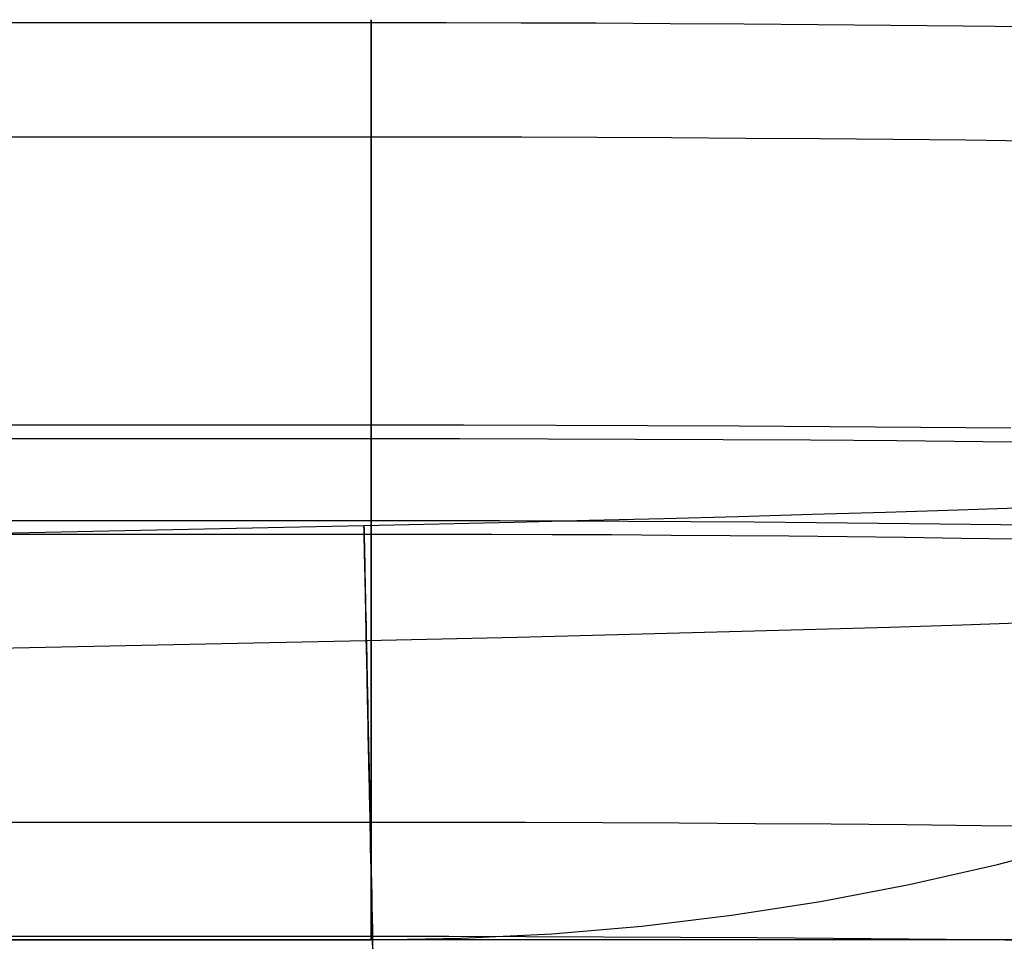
# Model space of a CAD drawing. Header units: millimetres. Extents: x -653 to -103, y 0 to 350.
# Tile 68 of 112: x -230 to -213, y 16 to 32. Entities that reach past the tile are written whole.
import ezdxf

# ---------------------------------------------------------------- set-up
doc = ezdxf.new("R2010")
doc.units = ezdxf.units.MM
doc.layers.add('Level Side Table Ferm Living', color=7, linetype='Continuous', true_color=0x000000)

msp = doc.modelspace()

# ---------------------------------------------------------------- linework, layer by layer
at = {"layer": 'Level Side Table Ferm Living'}
for p, q in [((-223.937, 31.944, 214.051), (-606.937, 31.944, 214.051)), ((-223.937, 31.99, 214.604), (-223.937, 31.999, 214.882)), ((-223.937, 31.999, 214.882), (-223.937, 31.998, 215.16)), ((-223.937, 31.998, 215.16), (-223.937, 31.988, 215.437)), ((-223.937, 31.972, 214.327), (-223.937, 31.99, 214.604)), ((-223.937, 31.988, 215.437), (-223.937, 31.968, 215.714)), ((-223.937, 31.944, 214.051), (-223.937, 31.972, 214.327)), ((-223.937, 31.968, 215.714), (-223.937, 31.938, 215.99)), ((-222.634, 31.943, 214.028), (-223.937, 31.944, 214.051)), ((-223.937, 31.906, 213.776), (-223.937, 31.944, 214.051)), ((-223.937, 31.938, 215.99), (-223.937, 31.899, 216.265)), ((-223.937, 31.859, 213.502), (-223.937, 31.906, 213.776)), ((-223.937, 31.899, 216.265), (-223.937, 31.851, 216.538)), ((-223.937, 31.802, 213.23), (-223.937, 31.859, 213.502)), ((-221.331, 31.94, 213.96), (-222.634, 31.943, 214.028)), ((-220.032, 31.936, 213.846), (-221.331, 31.94, 213.96)), ((-218.738, 31.929, 213.688), (-220.032, 31.936, 213.846)), ((-217.45, 31.922, 213.484), (-218.738, 31.929, 213.688)), ((-216.17, 31.912, 213.235), (-217.45, 31.922, 213.484)), ((-214.9, 31.901, 212.942), (-216.17, 31.912, 213.235)), ((-213.64, 31.888, 212.605), (-214.9, 31.901, 212.942)), ((-212.393, 31.873, 212.224), (-213.64, 31.888, 212.605)), ((-223.937, 31.851, 216.538), (-223.937, 31.793, 216.81)), ((-223.937, 31.736, 212.961), (-223.937, 31.802, 213.23)), ((-223.937, 31.793, 216.81), (-223.937, 31.725, 217.079)), ((-223.937, 31.66, 212.693), (-223.937, 31.736, 212.961)), ((-223.937, 31.725, 217.079), (-223.937, 31.648, 217.346)), ((-223.937, 31.576, 212.429), (-223.937, 31.66, 212.693)), ((-223.937, 31.648, 217.346), (-223.937, 31.562, 217.61)), ((-223.937, 31.482, 212.168), (-223.937, 31.576, 212.429)), ((-223.937, 31.562, 217.61), (-223.937, 31.467, 217.871)), ((-223.937, 31.379, 211.91), (-223.937, 31.482, 212.168)), ((-223.937, 31.467, 217.871), (-223.937, 31.363, 218.129)), ((-223.937, 31.267, 211.655), (-223.937, 31.379, 211.91)), ((-223.937, 31.363, 218.129), (-223.937, 31.25, 218.382)), ((-223.937, 31.147, 211.405), (-223.937, 31.267, 211.655)), ((-223.937, 31.25, 218.382), (-223.937, 31.128, 218.632)), ((-223.937, 31.018, 211.159), (-223.937, 31.147, 211.405)), ((-223.937, 31.128, 218.632), (-223.937, 30.998, 218.877)), ((-223.937, 30.88, 210.918), (-223.937, 31.018, 211.159)), ((-223.937, 30.998, 218.877), (-223.937, 30.859, 219.118)), ((-223.937, 30.734, 210.682), (-223.937, 30.88, 210.918)), ((-223.937, 30.859, 219.118), (-223.937, 30.712, 219.353)), ((-223.937, 30.581, 210.451), (-223.937, 30.734, 210.682)), ((-223.937, 30.712, 219.353), (-223.937, 30.557, 219.583)), ((-223.937, 30.419, 210.225), (-223.937, 30.581, 210.451)), ((-223.937, 30.557, 219.583), (-223.937, 30.394, 219.808)), ((-223.937, 30.249, 210.005), (-223.937, 30.419, 210.225)), ((-223.937, 30.394, 219.808), (-223.937, 30.223, 220.027)), ((-223.937, 30.072, 209.791), (-223.937, 30.249, 210.005)), ((-223.937, 30.223, 220.027), (-223.937, 30.045, 220.24)), ((-223.937, 29.888, 209.584), (-223.937, 30.072, 209.791)), ((-223.937, 30.045, 220.24), (-223.937, 29.859, 220.447)), ((-223.937, 29.991, 215.328), (-223.937, 29.999, 215.12)), ((-223.937, 29.999, 215.12), (-223.937, 29.999, 214.911)), ((-223.937, 29.999, 214.911), (-223.937, 29.993, 214.703)), ((-223.937, 29.993, 214.703), (-223.937, 29.979, 214.495)), ((-223.937, 29.976, 215.535), (-223.937, 29.991, 215.328)), ((-223.937, 29.979, 214.495), (-223.937, 29.958, 214.288)), ((-223.937, 29.954, 215.743), (-223.937, 29.976, 215.535)), ((-223.937, 29.958, 214.288), (-606.937, 29.958, 214.288)), ((-222.628, 29.957, 214.265), (-223.937, 29.958, 214.288)), ((-223.937, 29.958, 214.288), (-223.937, 29.929, 214.082)), ((-223.937, 29.924, 215.949), (-223.937, 29.954, 215.743)), ((-223.937, 29.929, 214.082), (-223.937, 29.894, 213.877)), ((-223.937, 29.888, 216.154), (-223.937, 29.924, 215.949)), ((-223.937, 29.894, 213.877), (-223.937, 29.851, 213.673)), ((-223.937, 29.696, 209.382), (-223.937, 29.888, 209.584)), ((-223.937, 29.844, 216.357), (-223.937, 29.888, 216.154)), ((-223.937, 29.859, 220.447), (-223.937, 29.667, 220.647)), ((-223.937, 29.851, 213.673), (-223.937, 29.802, 213.47)), ((-223.937, 29.794, 216.559), (-223.937, 29.844, 216.357)), ((-221.32, 29.954, 214.197), (-222.628, 29.957, 214.265)), ((-220.016, 29.95, 214.083), (-221.32, 29.954, 214.197)), ((-218.716, 29.944, 213.923), (-220.016, 29.95, 214.083)), ((-217.422, 29.936, 213.719), (-218.716, 29.944, 213.923)), ((-216.137, 29.926, 213.469), (-217.422, 29.936, 213.719)), ((-214.861, 29.915, 213.175), (-216.137, 29.926, 213.469)), ((-213.596, 29.902, 212.836), (-214.861, 29.915, 213.175)), ((-212.343, 29.887, 212.453), (-213.596, 29.902, 212.836)), ((-223.937, 29.802, 213.47), (-223.937, 29.745, 213.27)), ((-223.937, 29.736, 216.76), (-223.937, 29.794, 216.559)), ((-223.937, 29.745, 213.27), (-223.937, 29.682, 213.072)), ((-223.937, 29.672, 216.958), (-223.937, 29.736, 216.76)), ((-223.937, 29.498, 209.188), (-223.937, 29.696, 209.382)), ((-223.937, 29.682, 213.072), (-223.937, 29.611, 212.876)), ((-223.937, 29.6, 217.153), (-223.937, 29.672, 216.958)), ((-223.937, 29.667, 220.647), (-223.937, 29.467, 220.84)), ((-223.937, 29.611, 212.876), (-223.937, 29.534, 212.682)), ((-223.937, 29.522, 217.346), (-223.937, 29.6, 217.153)), ((-223.937, 29.534, 212.682), (-223.937, 29.45, 212.491)), ((-223.937, 29.437, 217.537), (-223.937, 29.522, 217.346)), ((-223.937, 29.293, 209.001), (-223.937, 29.498, 209.188)), ((-223.937, 29.467, 220.84), (-223.937, 29.261, 221.026)), ((-223.937, 29.45, 212.491), (-223.937, 29.36, 212.304)), ((-223.937, 29.346, 217.724), (-223.937, 29.437, 217.537)), ((-223.937, 29.36, 212.304), (-223.937, 29.263, 212.119)), ((-223.937, 29.248, 217.908), (-223.937, 29.346, 217.724)), ((-223.937, 29.081, 208.821), (-223.937, 29.293, 209.001)), ((-223.937, 29.263, 212.119), (-223.937, 29.16, 211.938)), ((-223.937, 29.261, 221.026), (-223.937, 29.049, 221.205)), ((-223.937, 29.144, 218.088), (-223.937, 29.248, 217.908)), ((-223.937, 29.16, 211.938), (-223.937, 29.051, 211.761)), ((-223.937, 29.034, 218.265), (-223.937, 29.144, 218.088)), ((-223.937, 28.864, 208.648), (-223.937, 29.081, 208.821)), ((-223.937, 29.051, 211.761), (-223.937, 28.935, 211.588)), ((-223.937, 29.049, 221.205), (-223.937, 28.831, 221.377)), ((-223.937, 28.918, 218.438), (-223.937, 29.034, 218.265)), ((-223.937, 28.935, 211.588), (-223.937, 28.814, 211.419)), ((-223.937, 28.795, 218.606), (-223.937, 28.918, 218.438)), ((-223.937, 28.64, 208.483), (-223.937, 28.864, 208.648)), ((-223.937, 28.831, 221.377), (-223.937, 28.606, 221.541)), ((-223.937, 28.814, 211.419), (-223.937, 28.687, 211.254)), ((-223.937, 28.667, 218.77), (-223.937, 28.795, 218.606)), ((-223.937, 28.687, 211.254), (-223.937, 28.554, 211.093)), ((-223.937, 28.534, 218.93), (-223.937, 28.667, 218.77)), ((-223.937, 28.411, 208.326), (-223.937, 28.64, 208.483)), ((-223.937, 28.606, 221.541), (-223.937, 28.376, 221.697)), ((-223.937, 28.554, 211.093), (-223.937, 28.416, 210.938)), ((-223.937, 28.394, 219.085), (-223.937, 28.534, 218.93)), ((-223.937, 28.416, 210.938), (-223.937, 28.272, 210.787)), ((-223.937, 28.177, 208.177), (-223.937, 28.411, 208.326)), ((-223.937, 28.25, 219.235), (-223.937, 28.394, 219.085)), ((-223.937, 28.376, 221.697), (-223.937, 28.141, 221.844)), ((-223.937, 28.272, 210.787), (-223.937, 28.123, 210.641)), ((-223.937, 28.1, 219.38), (-223.937, 28.25, 219.235)), ((-223.937, 27.938, 208.036), (-223.937, 28.177, 208.177)), ((-223.937, 28.141, 221.844), (-223.937, 27.901, 221.984)), ((-223.937, 28.123, 210.641), (-223.937, 27.969, 210.501)), ((-223.937, 27.946, 219.52), (-223.937, 28.1, 219.38)), ((-223.937, 27.969, 210.501), (-223.937, 27.811, 210.366)), ((-223.937, 27.787, 219.654), (-223.937, 27.946, 219.52)), ((-223.937, 27.694, 207.904), (-223.937, 27.938, 208.036)), ((-223.937, 27.901, 221.984), (-223.937, 27.657, 222.115)), ((-223.937, 27.811, 210.366), (-223.937, 27.648, 210.236)), ((-223.937, 27.623, 219.783), (-223.937, 27.787, 219.654)), ((-223.937, 27.445, 207.78), (-223.937, 27.694, 207.904)), ((-223.937, 27.657, 222.115), (-223.937, 27.407, 222.238)), ((-223.937, 27.648, 210.236), (-223.937, 27.48, 210.112)), ((-223.937, 27.455, 219.905), (-223.937, 27.623, 219.783)), ((-223.937, 27.48, 210.112), (-223.937, 27.308, 209.994)), ((-223.937, 27.282, 220.022), (-223.937, 27.455, 219.905)), ((-223.937, 27.192, 207.664), (-223.937, 27.445, 207.78)), ((-223.937, 27.407, 222.238), (-223.937, 27.154, 222.352)), ((-223.937, 27.308, 209.994), (-223.937, 27.133, 209.883)), ((-223.937, 27.106, 220.133), (-223.937, 27.282, 220.022)), ((-223.937, 26.936, 207.558), (-223.937, 27.192, 207.664)), ((-223.937, 27.154, 222.352), (-223.937, 26.897, 222.457)), ((-223.937, 27.133, 209.883), (-223.937, 26.953, 209.777)), ((-223.937, 26.926, 220.238), (-223.937, 27.106, 220.133)), ((-223.937, 26.953, 209.777), (-223.937, 26.77, 209.678)), ((-223.937, 26.676, 207.461), (-223.937, 26.936, 207.558)), ((-223.937, 26.742, 220.336), (-223.937, 26.926, 220.238)), ((-223.937, 26.897, 222.457), (-223.937, 26.637, 222.553)), ((-223.937, 26.77, 209.678), (-223.937, 26.584, 209.585)), ((-223.937, 26.556, 220.428), (-223.937, 26.742, 220.336)), ((-223.937, 26.413, 207.372), (-223.937, 26.676, 207.461)), ((-223.937, 26.637, 222.553), (-223.937, 26.373, 222.64)), ((-223.937, 26.584, 209.585), (-223.937, 26.394, 209.498)), ((-223.937, 26.366, 220.514), (-223.937, 26.556, 220.428)), ((-223.937, 26.146, 207.293), (-223.937, 26.413, 207.372)), ((-223.937, 26.394, 209.498), (-223.937, 26.202, 209.419)), ((-223.937, 26.373, 222.64), (-223.937, 26.106, 222.718)), ((-223.937, 26.173, 220.593), (-223.937, 26.366, 220.514)), ((-223.937, 26.202, 209.419), (-223.937, 26.007, 209.345)), ((-223.937, 25.977, 220.665), (-223.937, 26.173, 220.593)), ((-223.937, 25.878, 207.223), (-223.937, 26.146, 207.293)), ((-223.937, 26.106, 222.718), (-223.937, 25.837, 222.786)), ((-223.937, 26.007, 209.345), (-223.937, 25.809, 209.279)), ((-223.937, 25.78, 220.73), (-223.937, 25.977, 220.665)), ((-223.937, 25.607, 207.163), (-223.937, 25.878, 207.223)), ((-223.937, 25.837, 222.786), (-223.937, 25.566, 222.845)), ((-223.937, 25.809, 209.279), (-223.937, 25.61, 209.22)), ((-223.937, 25.58, 220.788), (-223.937, 25.78, 220.73)), ((-223.937, 25.61, 209.22), (-223.937, 25.408, 209.167)), ((-223.937, 25.334, 207.112), (-223.937, 25.607, 207.163)), ((-223.937, 25.378, 220.84), (-223.937, 25.58, 220.788)), ((-223.937, 25.566, 222.845), (-223.937, 25.293, 222.895)), ((-223.937, 25.408, 209.167), (-223.937, 25.205, 209.122)), ((-223.937, 25.174, 220.884), (-223.937, 25.378, 220.84)), ((-223.937, 25.059, 207.07), (-223.937, 25.334, 207.112)), ((-223.937, 25.293, 222.895), (-223.937, 25.018, 222.935)), ((-223.937, 25.205, 209.122), (-223.937, 25, 209.084)), ((-223.937, 24.969, 220.921), (-223.937, 25.174, 220.884)), ((-223.937, 24.783, 207.038), (-223.937, 25.059, 207.07)), ((-223.937, 25.018, 222.935), (-223.937, 24.742, 222.965)), ((-223.937, 24.949, 222.943), (-606.937, 24.949, 222.944)), ((-223.937, 25, 209.084), (-223.937, 24.794, 209.053)), ((-223.937, 24.763, 220.951), (-223.937, 24.969, 220.921)), ((-222.333, 24.948, 222.915), (-223.937, 24.949, 222.943)), ((-220.73, 24.945, 222.831), (-222.333, 24.948, 222.915)), ((-219.132, 24.939, 222.692), (-220.73, 24.945, 222.831)), ((-217.539, 24.932, 222.496), (-219.132, 24.939, 222.692)), ((-215.954, 24.922, 222.245), (-217.539, 24.932, 222.496)), ((-214.379, 24.91, 221.939), (-215.954, 24.922, 222.245)), ((-212.815, 24.896, 221.579), (-214.379, 24.91, 221.939)), ((-223.937, 24.712, 220.958), (-606.937, 24.712, 220.958)), ((-223.937, 24.794, 209.053), (-223.937, 24.587, 209.029)), ((-223.937, 24.506, 207.016), (-223.937, 24.783, 207.038)), ((-223.937, 24.556, 220.974), (-223.937, 24.763, 220.951)), ((-223.937, 24.742, 222.965), (-223.937, 24.465, 222.986)), ((-222.402, 24.711, 220.931), (-223.937, 24.712, 220.958)), ((-220.869, 24.708, 220.85), (-222.402, 24.711, 220.931)), ((-219.34, 24.702, 220.717), (-220.869, 24.708, 220.85)), ((-217.816, 24.695, 220.53), (-219.34, 24.702, 220.717)), ((-216.3, 24.686, 220.29), (-217.816, 24.695, 220.53)), ((-214.793, 24.675, 219.997), (-216.3, 24.686, 220.29)), ((-213.297, 24.661, 219.652), (-214.793, 24.675, 219.997)), ((-223.937, 24.587, 209.029), (-223.937, 24.38, 209.012)), ((-223.937, 24.349, 220.99), (-223.937, 24.556, 220.974)), ((-223.937, 24.229, 207.003), (-223.937, 24.506, 207.016)), ((-211.815, 24.646, 219.255), (-213.297, 24.661, 219.652)), ((-223.937, 24.465, 222.986), (-223.937, 24.187, 222.998)), ((-223.937, 24.38, 209.012), (-223.937, 24.172, 209.002)), ((-223.937, 24.141, 220.998), (-223.937, 24.349, 220.99)), ((-223.937, 23.951, 207), (-223.937, 24.229, 207.003)), ((-223.937, 24.187, 222.998), (-223.937, 23.91, 222.999)), ((-223.937, 24.172, 209.002), (-223.937, 23.964, 209)), ((-223.937, 23.932, 220.999), (-223.937, 24.141, 220.998)), ((-223.937, 23.964, 209), (-223.937, 23.755, 209.005)), ((-223.937, 23.674, 207.007), (-223.937, 23.951, 207)), ((-223.937, 23.724, 220.994), (-223.937, 23.932, 220.999)), ((-223.937, 23.91, 222.999), (-223.937, 23.632, 222.991)), ((-223.937, 23.755, 209.005), (-223.937, 23.547, 209.017)), ((-223.937, 23.516, 220.98), (-223.937, 23.724, 220.994)), ((-223.937, 23.397, 207.023), (-223.937, 23.674, 207.007)), ((-223.937, 23.632, 222.991), (-223.937, 23.355, 222.974)), ((-223.937, 23.547, 209.017), (-223.937, 23.34, 209.036)), ((-223.937, 23.309, 220.96), (-223.937, 23.516, 220.98)), ((-214.995, 23.438, 9.279), (-213.731, 23.477, 9.618)), ((-213.731, 23.477, 9.618), (-212.479, 23.518, 10)), ((-223.937, 23.12, 207.048), (-223.937, 23.397, 207.023)), ((-223.937, 23.355, 222.974), (-223.937, 23.079, 222.947)), ((-223.937, 23.34, 209.036), (-223.937, 23.133, 209.063)), ((-223.937, 23.103, 220.932), (-223.937, 23.309, 220.96)), ((-221.45, 23.264, 8.258), (-220.146, 23.295, 8.372)), ((-220.146, 23.295, 8.372), (-218.847, 23.328, 8.531)), ((-218.847, 23.328, 8.531), (-217.554, 23.363, 8.736)), ((-217.554, 23.363, 8.736), (-216.27, 23.4, 8.985)), ((-216.27, 23.4, 8.985), (-214.995, 23.438, 9.279)), ((-223.937, 23.288, 209.042), (-606.937, 23.288, 209.042)), ((-532.112, 16.788, 8.167), (-224.065, 23.206, 8.167)), ((-224.065, 23.206, 8.167), (-222.757, 23.234, 8.189)), ((-224.065, 23.206, 8.167), (-224.065, 23.207, 7.889)), ((-224.065, 23.207, 7.889), (-224.065, 23.198, 7.611)), ((-224.065, 23.195, 8.444), (-224.065, 23.206, 8.167)), ((-224.065, 23.198, 7.611), (-224.065, 23.18, 7.334)), ((-224.065, 23.175, 8.721), (-224.065, 23.195, 8.444)), ((-224.065, 23.18, 7.334), (-224.064, 23.152, 7.058)), ((-224.064, 23.145, 8.997), (-224.065, 23.175, 8.721)), ((-224.064, 23.152, 7.058), (-224.063, 23.114, 6.783)), ((-224.063, 23.106, 9.272), (-224.064, 23.145, 8.997)), ((-222.82, 23.288, 209.023), (-223.937, 23.288, 209.042)), ((-223.937, 23.133, 209.063), (-223.937, 22.928, 209.096)), ((-221.704, 23.285, 208.964), (-222.82, 23.288, 209.023)), ((-222.757, 23.234, 8.189), (-221.45, 23.264, 8.258)), ((-220.59, 23.282, 208.867), (-221.704, 23.285, 208.964)), ((-219.481, 23.276, 208.731), (-220.59, 23.282, 208.867)), ((-218.377, 23.27, 208.556), (-219.481, 23.276, 208.731)), ((-217.28, 23.261, 208.343), (-218.377, 23.27, 208.556)), ((-216.191, 23.252, 208.092), (-217.28, 23.261, 208.343)), ((-215.112, 23.24, 207.803), (-216.191, 23.252, 208.092)), ((-214.043, 23.228, 207.476), (-215.112, 23.24, 207.803)), ((-212.986, 23.214, 207.113), (-214.043, 23.228, 207.476)), ((-211.943, 23.198, 206.712), (-212.986, 23.214, 207.113)), ((-223.937, 23.051, 207.056), (-606.937, 23.051, 207.056)), ((-224.063, 23.114, 6.783), (-224.062, 23.067, 6.509)), ((-224.062, 23.057, 9.545), (-224.063, 23.106, 9.272)), ((-224.062, 23.067, 6.509), (-224.061, 23.011, 6.237)), ((-224.061, 22.998, 9.817), (-224.062, 23.057, 9.545)), ((-224.061, 23.011, 6.237), (-224.06, 22.945, 5.967)), ((-224.059, 22.931, 10.086), (-224.061, 22.998, 9.817)), ((-223.937, 22.845, 207.084), (-223.937, 23.12, 207.048)), ((-223.937, 22.897, 220.898), (-223.937, 23.103, 220.932)), ((-223.937, 23.079, 222.947), (-223.937, 22.803, 222.91)), ((-222.889, 23.05, 207.038), (-223.937, 23.051, 207.056)), ((-221.843, 23.048, 206.983), (-222.889, 23.05, 207.038)), ((-220.799, 23.045, 206.892), (-221.843, 23.048, 206.983)), ((-219.759, 23.04, 206.764), (-220.799, 23.045, 206.892)), ((-218.723, 23.033, 206.601), (-219.759, 23.04, 206.764)), ((-217.695, 23.026, 206.401), (-218.723, 23.033, 206.601)), ((-216.673, 23.017, 206.165), (-217.695, 23.026, 206.401)), ((-215.661, 23.006, 205.894), (-216.673, 23.017, 206.165)), ((-214.659, 22.994, 205.588), (-215.661, 23.006, 205.894)), ((-213.668, 22.981, 205.247), (-214.659, 22.994, 205.588)), ((-212.69, 22.967, 204.872), (-213.668, 22.981, 205.247)), ((-224.06, 22.945, 5.967), (-224.058, 22.87, 5.7)), ((-224.058, 22.854, 10.353), (-224.059, 22.931, 10.086)), ((-224.058, 22.87, 5.7), (-224.056, 22.785, 5.436)), ((-224.056, 22.767, 10.617), (-224.058, 22.854, 10.353)), ((-224.056, 22.785, 5.436), (-224.054, 22.692, 5.174)), ((-223.937, 22.928, 209.096), (-223.937, 22.724, 209.137)), ((-223.937, 22.693, 220.856), (-223.937, 22.897, 220.898)), ((-223.937, 22.571, 207.129), (-223.937, 22.845, 207.084)), ((-223.937, 22.803, 222.91), (-223.937, 22.53, 222.864)), ((-224.054, 22.672, 10.878), (-224.056, 22.767, 10.617)), ((-224.054, 22.692, 5.174), (-224.052, 22.589, 4.916)), ((-224.052, 22.568, 11.135), (-224.054, 22.672, 10.878)), ((-223.937, 22.724, 209.137), (-223.937, 22.521, 209.185)), ((-223.937, 22.491, 220.807), (-223.937, 22.693, 220.856)), ((-224.052, 22.589, 4.916), (-224.05, 22.478, 4.662)), ((-224.05, 22.454, 11.389), (-224.052, 22.568, 11.135)), ((-224.05, 22.478, 4.662), (-224.048, 22.358, 4.411)), ((-224.047, 22.332, 11.638), (-224.05, 22.454, 11.389)), ((-223.937, 22.298, 207.183), (-223.937, 22.571, 207.129)), ((-223.937, 22.53, 222.864), (-223.937, 22.258, 222.808)), ((-223.937, 22.521, 209.185), (-223.937, 22.32, 209.24)), ((-223.937, 22.29, 220.751), (-223.937, 22.491, 220.807)), ((-224.048, 22.358, 4.411), (-224.045, 22.229, 4.165)), ((-224.044, 22.202, 11.883), (-224.047, 22.332, 11.638)), ((-223.937, 22.32, 209.24), (-223.937, 22.121, 209.302)), ((-223.937, 22.028, 207.247), (-223.937, 22.298, 207.183)), ((-223.937, 22.092, 220.688), (-223.937, 22.29, 220.751)), ((-224.045, 22.229, 4.165), (-224.042, 22.091, 3.924)), ((-224.041, 22.063, 12.124), (-224.044, 22.202, 11.883)), ((-223.937, 22.258, 222.808), (-223.937, 21.988, 222.743)), ((-223.937, 22.121, 209.302), (-223.937, 21.925, 209.37)), ((-224.042, 22.091, 3.924), (-224.039, 21.946, 3.688)), ((-224.038, 21.916, 12.359), (-224.041, 22.063, 12.124)), ((-224.039, 21.946, 3.688), (-224.036, 21.792, 3.456)), ((-223.937, 21.895, 220.619), (-223.937, 22.092, 220.688)), ((-223.937, 21.76, 207.32), (-223.937, 22.028, 207.247)), ((-223.937, 21.988, 222.743), (-223.937, 21.72, 222.668)), ((-223.937, 21.925, 209.37), (-223.937, 21.73, 209.446)), ((-224.035, 21.76, 12.589), (-224.038, 21.916, 12.359)), ((-224.036, 21.792, 3.456), (-224.032, 21.631, 3.231)), ((-224.032, 21.597, 12.814), (-224.035, 21.76, 12.589)), ((-223.937, 21.701, 220.542), (-223.937, 21.895, 220.619)), ((-223.937, 21.495, 207.402), (-223.937, 21.76, 207.32)), ((-224.032, 21.631, 3.231), (-224.029, 21.461, 3.011)), ((-224.028, 21.426, 13.033), (-224.032, 21.597, 12.814)), ((-223.937, 21.73, 209.446), (-223.937, 21.539, 209.528)), ((-223.937, 21.72, 222.668), (-223.937, 21.455, 222.584)), ((-223.937, 21.511, 220.459), (-223.937, 21.701, 220.542)), ((-224.029, 21.461, 3.011), (-224.025, 21.284, 2.797)), ((-224.024, 21.248, 13.246), (-224.028, 21.426, 13.033)), ((-223.937, 21.539, 209.528), (-223.937, 21.351, 209.617)), ((-223.937, 21.323, 220.369), (-223.937, 21.511, 220.459)), ((-223.937, 21.233, 207.494), (-223.937, 21.495, 207.402)), ((-223.937, 21.455, 222.584), (-223.937, 21.194, 222.491)), ((-216.203, 21.401, 8.946), (-214.924, 21.439, 9.241)), ((-214.924, 21.439, 9.241), (-213.656, 21.479, 9.581)), ((-213.656, 21.479, 9.581), (-212.401, 21.52, 9.964)), ((-224.025, 21.284, 2.797), (-224.021, 21.1, 2.589)), ((-224.021, 21.062, 13.452), (-224.024, 21.248, 13.246)), ((-223.937, 21.351, 209.617), (-223.937, 21.165, 209.712)), ((-223.937, 21.138, 220.273), (-223.937, 21.323, 220.369)), ((-222.711, 21.235, 8.148), (-221.4, 21.265, 8.217)), ((-221.4, 21.265, 8.217), (-220.092, 21.296, 8.331)), ((-220.092, 21.296, 8.331), (-218.789, 21.33, 8.491)), ((-218.789, 21.33, 8.491), (-217.492, 21.365, 8.696)), ((-217.492, 21.365, 8.696), (-216.203, 21.401, 8.946)), ((-532.071, 14.789, 8.125), (-224.024, 21.207, 8.125)), ((-224.024, 21.207, 8.125), (-222.711, 21.235, 8.148)), ((-224.024, 21.207, 8.125), (-224.023, 21.199, 8.333)), ((-224.023, 21.201, 7.709), (-224.024, 21.207, 7.917)), ((-224.024, 21.207, 7.917), (-224.024, 21.207, 8.125)), ((-224.023, 21.187, 7.501), (-224.023, 21.201, 7.709)), ((-224.023, 21.199, 8.333), (-224.023, 21.183, 8.541)), ((-224.023, 21.166, 7.293), (-224.023, 21.187, 7.501)), ((-224.023, 21.183, 8.541), (-224.023, 21.161, 8.748)), ((-224.022, 21.138, 7.087), (-224.023, 21.166, 7.293)), ((-224.023, 21.161, 8.748), (-224.022, 21.132, 8.954)), ((-224.021, 21.103, 6.882), (-224.022, 21.138, 7.087)), ((-224.022, 21.132, 8.954), (-224.021, 21.095, 9.159)), ((-224.02, 21.06, 6.678), (-224.021, 21.103, 6.882)), ((-224.021, 21.1, 2.589), (-224.017, 20.909, 2.388)), ((-224.021, 21.095, 9.159), (-224.02, 21.051, 9.363)), ((-223.937, 20.974, 207.594), (-223.937, 21.233, 207.494)), ((-223.937, 21.194, 222.491), (-223.937, 20.935, 222.39)), ((-223.937, 21.165, 209.712), (-223.937, 20.983, 209.813)), ((-223.937, 20.957, 220.171), (-223.937, 21.138, 220.273)), ((-224.017, 20.87, 13.652), (-224.021, 21.062, 13.452)), ((-224.019, 21.011, 6.476), (-224.02, 21.06, 6.678)), ((-224.02, 21.051, 9.363), (-224.019, 21, 9.565)), ((-224.018, 20.955, 6.275), (-224.019, 21.011, 6.476)), ((-224.019, 21, 9.565), (-224.018, 20.942, 9.765)), ((-224.017, 20.891, 6.077), (-224.018, 20.955, 6.275)), ((-224.018, 20.942, 9.765), (-224.017, 20.878, 9.963)), ((-224.017, 20.909, 2.388), (-224.013, 20.711, 2.193)), ((-223.937, 20.983, 209.813), (-223.937, 20.805, 209.921)), ((-223.937, 20.719, 207.704), (-223.937, 20.974, 207.594)), ((-223.937, 20.779, 220.062), (-223.937, 20.957, 220.171)), ((-223.937, 20.935, 222.39), (-223.937, 20.681, 222.279)), ((-224.016, 20.821, 5.881), (-224.017, 20.891, 6.077)), ((-224.017, 20.878, 9.963), (-224.015, 20.806, 10.158)), ((-224.012, 20.67, 13.845), (-224.017, 20.87, 13.652)), ((-224.014, 20.744, 5.687), (-224.016, 20.821, 5.881)), ((-224.015, 20.806, 10.158), (-224.014, 20.728, 10.351)), ((-224.012, 20.661, 5.496), (-224.014, 20.744, 5.687)), ((-224.014, 20.728, 10.351), (-224.012, 20.643, 10.541)), ((-223.937, 20.805, 209.921), (-223.937, 20.631, 210.035)), ((-223.937, 20.605, 219.947), (-223.937, 20.779, 220.062)), ((-224.013, 20.711, 2.193), (-224.009, 20.506, 2.006)), ((-224.008, 20.464, 14.031), (-224.012, 20.67, 13.845)), ((-224.01, 20.57, 5.309), (-224.012, 20.661, 5.496)), ((-224.012, 20.643, 10.541), (-224.01, 20.552, 10.729)), ((-224.008, 20.474, 5.124), (-224.01, 20.57, 5.309)), ((-223.937, 20.467, 207.822), (-223.937, 20.719, 207.704)), ((-223.937, 20.681, 222.279), (-223.937, 20.43, 222.159)), ((-223.937, 20.631, 210.035), (-223.937, 20.461, 210.155)), ((-223.937, 20.435, 219.826), (-223.937, 20.605, 219.947)), ((-224.01, 20.552, 10.729), (-224.008, 20.454, 10.912)), ((-224.009, 20.506, 2.006), (-224.005, 20.295, 1.825)), ((-224.006, 20.371, 4.943), (-224.008, 20.474, 5.124)), ((-224.004, 20.252, 14.21), (-224.008, 20.464, 14.031)), ((-224.008, 20.454, 10.912), (-224.006, 20.35, 11.093)), ((-223.937, 20.22, 207.949), (-223.937, 20.467, 207.822)), ((-223.937, 20.461, 210.155), (-223.937, 20.295, 210.281)), ((-223.937, 20.27, 219.7), (-223.937, 20.435, 219.826)), ((-223.937, 20.43, 222.159), (-223.937, 20.184, 222.031)), ((-224.004, 20.262, 4.766), (-224.006, 20.371, 4.943)), ((-224.006, 20.35, 11.093), (-224.003, 20.239, 11.269)), ((-224.005, 20.295, 1.825), (-224, 20.077, 1.652)), ((-224.001, 20.146, 4.592), (-224.004, 20.262, 4.766)), ((-223.999, 20.033, 14.381), (-224.004, 20.252, 14.21)), ((-224.003, 20.239, 11.269), (-224.001, 20.123, 11.442)), ((-223.937, 20.295, 210.281), (-223.937, 20.133, 210.412)), ((-223.937, 20.109, 219.567), (-223.937, 20.27, 219.7)), ((-223.937, 19.978, 208.084), (-223.937, 20.22, 207.949)), ((-223.999, 20.025, 4.423), (-224.001, 20.146, 4.592)), ((-224.001, 20.123, 11.442), (-223.998, 20, 11.61)), ((-224, 20.077, 1.652), (-223.995, 19.854, 1.487)), ((-223.937, 20.184, 222.031), (-223.937, 19.942, 221.894)), ((-223.937, 20.133, 210.412), (-223.937, 19.976, 210.549)), ((-223.937, 19.953, 219.43), (-223.937, 20.109, 219.567)), ((-223.994, 19.809, 14.545), (-223.999, 20.033, 14.381)), ((-223.996, 19.898, 4.258), (-223.999, 20.025, 4.423)), ((-223.998, 20, 11.61), (-223.996, 19.872, 11.775)), ((-223.994, 19.766, 4.097), (-223.996, 19.898, 4.258)), ((-223.996, 19.872, 11.775), (-223.993, 19.738, 11.934)), ((-223.937, 19.74, 208.228), (-223.937, 19.978, 208.084)), ((-223.937, 19.976, 210.549), (-223.937, 19.824, 210.691)), ((-223.937, 19.802, 219.286), (-223.937, 19.953, 219.43)), ((-223.937, 19.942, 221.894), (-223.937, 19.705, 221.749)), ((-223.995, 19.854, 1.487), (-223.991, 19.625, 1.33)), ((-223.99, 19.579, 14.701), (-223.994, 19.809, 14.545)), ((-223.991, 19.627, 3.942), (-223.994, 19.766, 4.097)), ((-223.993, 19.738, 11.934), (-223.99, 19.599, 12.089)), ((-223.937, 19.824, 210.691), (-223.937, 19.677, 210.839)), ((-223.937, 19.656, 219.138), (-223.937, 19.802, 219.286)), ((-223.937, 19.508, 208.38), (-223.937, 19.74, 208.228)), ((-223.937, 19.705, 221.749), (-223.937, 19.474, 221.596)), ((-223.988, 19.484, 3.791), (-223.991, 19.627, 3.942)), ((-223.991, 19.625, 1.33), (-223.986, 19.391, 1.181)), ((-223.99, 19.599, 12.089), (-223.987, 19.455, 12.239)), ((-223.985, 19.344, 14.848), (-223.99, 19.579, 14.701)), ((-223.937, 19.677, 210.839), (-223.937, 19.535, 210.992)), ((-223.937, 19.515, 218.985), (-223.937, 19.656, 219.138)), ((-223.937, 19.535, 210.992), (-223.937, 19.399, 211.149)), ((-223.985, 19.335, 3.645), (-223.988, 19.484, 3.791)), ((-223.987, 19.455, 12.239), (-223.984, 19.305, 12.384)), ((-223.986, 19.391, 1.181), (-223.981, 19.152, 1.04)), ((-223.937, 19.379, 218.827), (-223.937, 19.515, 218.985)), ((-223.937, 19.281, 208.54), (-223.937, 19.508, 208.38)), ((-223.937, 19.474, 221.596), (-223.937, 19.247, 221.435)), ((-223.937, 19.399, 211.149), (-223.937, 19.268, 211.311)), ((-223.937, 19.249, 218.664), (-223.937, 19.379, 218.827)), ((-223.98, 19.104, 14.988), (-223.985, 19.344, 14.848)), ((-223.981, 19.182, 3.504), (-223.985, 19.335, 3.645)), ((-223.984, 19.305, 12.384), (-223.981, 19.15, 12.523)), ((-223.937, 19.06, 208.708), (-223.937, 19.281, 208.54)), ((-223.937, 19.268, 211.311), (-223.937, 19.143, 211.477)), ((-223.937, 19.125, 218.497), (-223.937, 19.249, 218.664)), ((-223.937, 19.247, 221.435), (-223.937, 19.027, 221.266)), ((-223.978, 19.023, 3.369), (-223.981, 19.182, 3.504)), ((-223.981, 19.152, 1.04), (-223.976, 18.908, 0.907)), ((-223.981, 19.15, 12.523), (-223.977, 18.991, 12.657)), ((-223.975, 18.859, 15.119), (-223.98, 19.104, 14.988)), ((-223.975, 18.86, 3.239), (-223.978, 19.023, 3.369)), ((-223.937, 19.143, 211.477), (-223.937, 19.024, 211.648)), ((-223.937, 19.006, 218.326), (-223.937, 19.125, 218.497)), ((-223.937, 18.844, 208.883), (-223.937, 19.06, 208.708)), ((-223.937, 19.027, 221.266), (-223.937, 18.812, 221.09)), ((-223.937, 19.024, 211.648), (-223.937, 18.91, 211.823)), ((-223.977, 18.991, 12.657), (-223.974, 18.827, 12.786)), ((-223.976, 18.908, 0.907), (-223.97, 18.66, 0.783)), ((-223.971, 18.693, 3.115), (-223.975, 18.86, 3.239)), ((-223.969, 18.61, 15.241), (-223.975, 18.859, 15.119)), ((-223.937, 18.894, 218.15), (-223.937, 19.006, 218.326)), ((-223.937, 18.91, 211.823), (-223.937, 18.803, 212.001)), ((-223.937, 18.787, 217.971), (-223.937, 18.894, 218.15)), ((-223.937, 18.635, 209.066), (-223.937, 18.844, 208.883)), ((-223.974, 18.827, 12.786), (-223.97, 18.659, 12.909)), ((-223.968, 18.521, 2.997), (-223.971, 18.693, 3.115)), ((-223.937, 18.812, 221.09), (-223.937, 18.604, 220.906)), ((-223.937, 18.803, 212.001), (-223.937, 18.702, 212.184)), ((-223.937, 18.687, 217.789), (-223.937, 18.787, 217.971)), ((-223.937, 18.702, 212.184), (-223.937, 18.607, 212.369)), ((-223.937, 18.594, 217.602), (-223.937, 18.687, 217.789)), ((-223.97, 18.66, 0.783), (-223.965, 18.407, 0.667)), ((-223.97, 18.659, 12.909), (-223.967, 18.486, 13.025)), ((-223.964, 18.356, 15.355), (-223.969, 18.61, 15.241)), ((-223.964, 18.346, 2.886), (-223.968, 18.521, 2.997)), ((-223.937, 18.432, 209.255), (-223.937, 18.635, 209.066)), ((-223.937, 18.607, 212.369), (-223.937, 18.519, 212.558)), ((-223.937, 18.604, 220.906), (-223.937, 18.402, 220.715)), ((-223.937, 18.507, 217.413), (-223.937, 18.594, 217.602)), ((-223.937, 18.519, 212.558), (-223.937, 18.438, 212.75)), ((-223.937, 18.426, 217.221), (-223.937, 18.507, 217.413)), ((-223.967, 18.486, 13.025), (-223.963, 18.31, 13.136)), ((-223.965, 18.407, 0.667), (-223.96, 18.151, 0.561)), ((-223.959, 18.099, 15.459), (-223.964, 18.356, 15.355)), ((-223.96, 18.166, 2.78), (-223.964, 18.346, 2.886)), ((-223.937, 18.438, 212.75), (-223.937, 18.363, 212.944)), ((-223.937, 18.236, 209.452), (-223.937, 18.432, 209.255)), ((-223.937, 18.353, 217.026), (-223.937, 18.426, 217.221)), ((-223.937, 18.402, 220.715), (-223.937, 18.207, 220.518)), ((-223.937, 18.363, 212.944), (-223.937, 18.295, 213.141)), ((-223.937, 18.286, 216.829), (-223.937, 18.353, 217.026)), ((-223.963, 18.31, 13.136), (-223.959, 18.13, 13.241)), ((-223.956, 17.983, 2.68), (-223.96, 18.166, 2.78)), ((-223.937, 18.295, 213.141), (-223.937, 18.234, 213.34)), ((-223.937, 18.226, 216.63), (-223.937, 18.286, 216.829)), ((-223.937, 18.047, 209.655), (-223.937, 18.236, 209.452)), ((-223.937, 18.234, 213.34), (-223.937, 18.18, 213.541)), ((-223.937, 18.173, 216.428), (-223.937, 18.226, 216.63)), ((-223.937, 18.207, 220.518), (-223.937, 18.019, 220.313)), ((-223.937, 18.18, 213.541), (-223.937, 18.133, 213.744)), ((-223.937, 18.126, 216.225), (-223.937, 18.173, 216.428)), ((-223.937, 18.042, 215.712), (-606.937, 18.042, 215.712)), ((-223.96, 18.151, 0.561), (-223.954, 17.891, 0.463)), ((-223.959, 18.13, 13.241), (-223.956, 17.946, 13.339)), ((-223.953, 17.839, 15.555), (-223.959, 18.099, 15.459)), ((-223.937, 18.133, 213.744), (-223.937, 18.093, 213.948)), ((-223.937, 18.087, 216.021), (-223.937, 18.126, 216.225)), ((-223.937, 18.093, 213.948), (-223.937, 18.06, 214.154)), ((-223.937, 18.056, 215.815), (-223.937, 18.087, 216.021)), ((-223.937, 18.06, 214.154), (-223.937, 18.034, 214.361)), ((-223.937, 18.031, 215.608), (-223.937, 18.056, 215.815)), ((-223.937, 17.865, 209.865), (-223.937, 18.047, 209.655)), ((-222.594, 18.041, 215.688), (-223.937, 18.042, 215.712)), ((-223.937, 18.034, 214.361), (-223.937, 18.016, 214.568)), ((-223.937, 18.013, 215.401), (-223.937, 18.031, 215.608)), ((-223.937, 18.019, 220.313), (-223.937, 17.839, 220.102)), ((-223.937, 18.016, 214.568), (-223.937, 18.004, 214.776)), ((-223.937, 18.003, 215.192), (-223.937, 18.013, 215.401)), ((-223.937, 18.004, 214.776), (-223.937, 18, 214.984)), ((-223.937, 18, 214.984), (-223.937, 18.003, 215.192)), ((-221.253, 18.039, 215.618), (-222.594, 18.041, 215.688)), ((-219.915, 18.034, 215.501), (-221.253, 18.039, 215.618)), ((-218.582, 18.028, 215.337), (-219.915, 18.034, 215.501)), ((-217.255, 18.02, 215.127), (-218.582, 18.028, 215.337)), ((-215.937, 18.01, 214.871), (-217.255, 18.02, 215.127)), ((-214.628, 17.998, 214.569), (-215.937, 18.01, 214.871)), ((-213.331, 17.985, 214.222), (-214.628, 17.998, 214.569)), ((-212.046, 17.97, 213.83), (-213.331, 17.985, 214.222)), ((-223.953, 17.797, 2.587), (-223.956, 17.983, 2.68)), ((-223.956, 17.946, 13.339), (-223.952, 17.759, 13.431)), ((-223.954, 17.891, 0.463), (-223.949, 17.628, 0.375)), ((-223.948, 17.575, 15.642), (-223.953, 17.839, 15.555)), ((-223.937, 17.691, 210.081), (-223.937, 17.865, 209.865)), ((-223.937, 17.839, 220.102), (-223.937, 17.665, 219.886)), ((-223.949, 17.608, 2.501), (-223.953, 17.797, 2.587)), ((-223.952, 17.759, 13.431), (-223.948, 17.57, 13.516)), ((-223.937, 17.524, 210.303), (-223.937, 17.691, 210.081)), ((-223.937, 17.665, 219.886), (-223.937, 17.499, 219.663)), ((-213.046, 17.308, 223), (-211.527, 17.706, 223)), ((-213.046, 17.308, 225), (-211.527, 17.706, 225)), ((-213.046, 17.308, 224), (-211.527, 17.706, 224)), ((-223.949, 17.628, 0.375), (-223.943, 17.362, 0.295)), ((-223.945, 17.415, 2.421), (-223.949, 17.608, 2.501)), ((-223.942, 17.308, 15.72), (-223.948, 17.575, 15.642)), ((-223.948, 17.57, 13.516), (-223.944, 17.377, 13.595)), ((-223.937, 17.365, 210.531), (-223.937, 17.524, 210.303)), ((-223.937, 17.499, 219.663), (-223.937, 17.341, 219.434)), ((-223.941, 17.221, 2.347), (-223.945, 17.415, 2.421)), ((-223.944, 17.377, 13.595), (-223.94, 17.181, 13.666)), ((-223.943, 17.362, 0.295), (-223.938, 17.093, 0.225)), ((-223.937, 17.039, 15.788), (-223.942, 17.308, 15.72)), ((-223.937, 17.214, 210.764), (-223.937, 17.365, 210.531)), ((-223.937, 17.341, 219.434), (-223.937, 17.192, 219.201)), ((-214.578, 16.962, 223), (-213.046, 17.308, 223)), ((-214.578, 16.962, 225), (-213.046, 17.308, 225)), ((-214.578, 16.962, 224), (-213.046, 17.308, 224)), ((-223.936, 17.023, 2.281), (-223.941, 17.221, 2.347)), ((-223.94, 17.181, 13.666), (-223.936, 16.983, 13.732)), ((-223.937, 17.071, 211.002), (-223.937, 17.214, 210.764)), ((-223.937, 17.192, 219.201), (-223.937, 17.05, 218.962)), ((-223.938, 17.093, 0.225), (-223.932, 16.822, 0.164)), ((-223.937, 16.936, 211.245), (-223.937, 17.071, 211.002)), ((-223.937, 17.05, 218.962), (-223.937, 16.917, 218.718)), ((-223.931, 16.768, 15.847), (-223.937, 17.039, 15.788)), ((-223.932, 16.824, 2.221), (-223.936, 17.023, 2.281)), ((-223.936, 16.983, 13.732), (-223.931, 16.783, 13.79)), ((-216.122, 16.669, 223), (-214.578, 16.962, 223)), ((-216.122, 16.669, 225), (-214.578, 16.962, 225)), ((-216.122, 16.669, 224), (-214.578, 16.962, 224)), ((-223.937, 16.81, 211.492), (-223.937, 16.936, 211.245)), ((-223.937, 16.917, 218.718), (-223.937, 16.792, 218.47)), ((-223.937, 16.693, 211.744), (-223.937, 16.81, 211.492)), ((-223.937, 16.792, 218.47), (-223.937, 16.676, 218.218)), ((-223.928, 16.622, 2.169), (-223.932, 16.824, 2.221)), ((-223.932, 16.822, 0.164), (-223.927, 16.549, 0.113)), ((-223.937, 16.584, 211.999), (-223.937, 16.693, 211.744)), ((-223.937, 16.676, 218.218), (-223.937, 16.568, 217.962)), ((-223.931, 16.783, 13.79), (-223.927, 16.582, 13.841)), ((-223.925, 16.495, 15.896), (-223.931, 16.768, 15.847)), ((-223.924, 16.419, 2.123), (-223.928, 16.622, 2.169)), ((-217.674, 16.428, 223), (-216.122, 16.669, 223)), ((-217.674, 16.428, 225), (-216.122, 16.669, 225)), ((-217.674, 16.428, 224), (-216.122, 16.669, 224)), ((-223.937, 16.484, 212.259), (-223.937, 16.584, 211.999)), ((-223.937, 16.568, 217.962), (-223.937, 16.47, 217.702)), ((-223.937, 16.394, 212.521), (-223.937, 16.484, 212.259)), ((-223.937, 16.47, 217.702), (-223.937, 16.381, 217.439)), ((-223.927, 16.582, 13.841), (-223.923, 16.378, 13.885)), ((-223.927, 16.549, 0.113), (-223.921, 16.275, 0.071)), ((-223.92, 16.22, 15.936), (-223.925, 16.495, 15.896)), ((-223.937, 16.312, 212.787), (-223.937, 16.394, 212.521)), ((-223.937, 16.381, 217.439), (-223.937, 16.301, 217.173)), ((-223.937, 16.24, 213.055), (-223.937, 16.312, 212.787)), ((-223.937, 16.301, 217.173), (-223.937, 16.23, 216.905)), ((-223.92, 16.214, 2.085), (-223.924, 16.419, 2.123)), ((-223.923, 16.378, 13.885), (-223.919, 16.173, 13.922)), ((-223.921, 16.275, 0.071), (-223.915, 15.999, 0.039)), ((-219.233, 16.241, 223), (-217.674, 16.428, 223)), ((-219.233, 16.241, 225), (-217.674, 16.428, 225)), ((-219.233, 16.241, 224), (-217.674, 16.428, 224)), ((-223.937, 16.177, 213.325), (-223.937, 16.24, 213.055)), ((-223.937, 16.23, 216.905), (-223.937, 16.169, 216.634)), ((-223.937, 16.124, 213.598), (-223.937, 16.177, 213.325)), ((-223.937, 16.169, 216.634), (-223.937, 16.117, 216.361)), ((-223.937, 16.08, 213.872), (-223.937, 16.124, 213.598)), ((-223.937, 16.117, 216.361), (-223.937, 16.074, 216.087)), ((-223.914, 15.944, 15.966), (-223.92, 16.22, 15.936)), ((-223.915, 16.008, 2.054), (-223.92, 16.214, 2.085)), ((-223.919, 16.173, 13.922), (-223.914, 15.967, 13.952)), ((-222.367, 16.027, 223), (-220.798, 16.107, 223)), ((-222.367, 16.027, 225), (-220.798, 16.107, 225)), ((-222.367, 16.027, 224), (-220.798, 16.107, 224)), ((-220.798, 16.107, 223), (-219.233, 16.241, 223)), ((-220.798, 16.107, 225), (-219.233, 16.241, 225)), ((-220.798, 16.107, 224), (-219.233, 16.241, 224)), ((-223.937, 16.056, 215.949), (-606.937, 16.056, 215.949)), ((-606.937, 16, 223), (-223.937, 16, 223)), ((-606.937, 16, 225), (-223.937, 16, 225)), ((-606.937, 16, 224), (-223.937, 16, 224)), ((-148.937, 16, 440), (-531.937, 16, 440)), ((-223.937, 16.046, 214.148), (-223.937, 16.08, 213.872)), ((-223.937, 16.074, 216.087), (-223.937, 16.041, 215.811)), ((-222.589, 16.056, 215.925), (-223.937, 16.056, 215.949)), ((-223.937, 16.021, 214.424), (-223.937, 16.046, 214.148)), ((-223.937, 16.041, 215.811), (-223.937, 16.018, 215.534)), ((-223.937, 16, 223), (-222.367, 16.027, 223)), ((-223.937, 16, 225), (-222.367, 16.027, 225)), ((-223.937, 16, 224), (-222.367, 16.027, 224)), ((-223.937, 16.006, 214.701), (-223.937, 16.021, 214.424)), ((-223.937, 16.018, 215.534), (-223.937, 16.004, 215.257)), ((-223.937, 16, 214.979), (-223.937, 16.006, 214.701)), ((-223.937, 16.004, 215.257), (-223.937, 16, 214.979)), ((-223.937, 16, 223), (-223.937, 16, 225)), ((-223.911, 15.802, 2.029), (-223.915, 16.008, 2.054)), ((-223.915, 15.999, 0.039), (-223.909, 15.722, 0.016)), ((-221.242, 16.053, 215.855), (-222.589, 16.056, 215.925)), ((-219.898, 16.048, 215.737), (-221.242, 16.053, 215.855)), ((-218.56, 16.042, 215.573), (-219.898, 16.048, 215.737)), ((-217.227, 16.034, 215.362), (-218.56, 16.042, 215.573)), ((-215.903, 16.024, 215.105), (-217.227, 16.034, 215.362)), ((-214.589, 16.012, 214.802), (-215.903, 16.024, 215.105)), ((-213.286, 15.999, 214.453), (-214.589, 16.012, 214.802)), ((-211.997, 15.983, 214.059), (-213.286, 15.999, 214.453))]:
    msp.add_line(p, q, dxfattribs=at)

doc.saveas('drawing.dxf')
